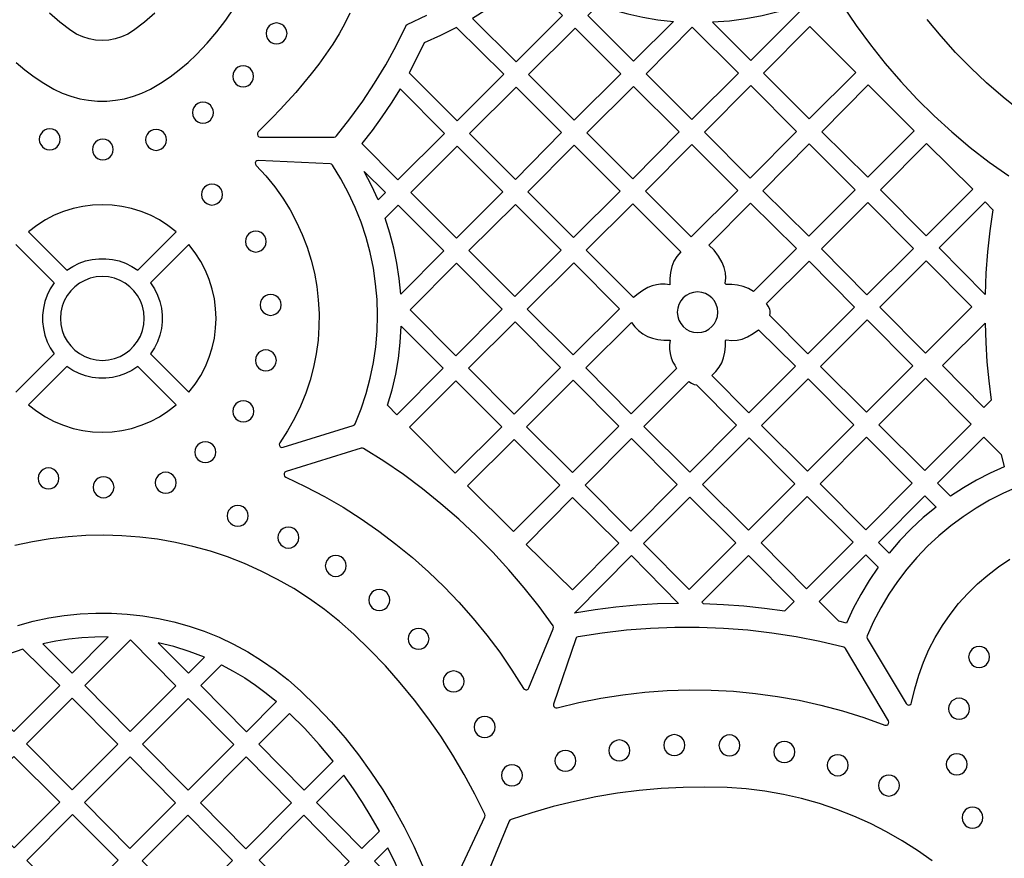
# Model space of a CAD drawing. Header units: millimetres. Extents: x -1358 to 1640, y -1421 to -323.
# Tile 58 of 129: x -522 to -366, y -729 to -595. Entities that reach past the tile are written whole.
import ezdxf

# ---------------------------------------------------------------- set-up
doc = ezdxf.new("R2010")
doc.units = ezdxf.units.MM
doc.layers.add('pattern', color=5, linetype='Continuous')

msp = doc.modelspace()

# ---------------------------------------------------------------- linework, layer by layer
at = {"layer": 'pattern'}
for points in [[(-441.7, -588.65), (-443.75, -590.35), (-445.86, -591.95), (-448.03, -593.45), (-450.29, -594.86), (-443.37, -601.78), (-435.97, -594.39)], [(-431.97, -594.39), (-430.3, -592.72), (-427.95, -593.49), (-425.59, -594.14), (-423.21, -594.66), (-420.8, -595.06), (-418.34, -595.34), (-424.68, -601.68)], [(-398.29, -593.8), (-399.08, -593.01), (-401.64, -593.8), (-404.21, -594.44), (-406.8, -594.93), (-409.43, -595.27), (-412.1, -595.46), (-405.99, -601.57)], [(-481.49, -598.91), (-481.05, -598.85), (-480.65, -598.68), (-480.31, -598.42), (-480.05, -598.08), (-479.88, -597.69), (-479.82, -597.24), (-479.88, -596.8), (-480.05, -596.4), (-480.31, -596.06), (-480.65, -595.8), (-481.05, -595.64), (-481.49, -595.58), (-481.93, -595.64), (-482.33, -595.8), (-482.67, -596.06), (-482.93, -596.4), (-483.1, -596.8), (-483.16, -597.24), (-483.1, -597.69), (-482.93, -598.08), (-482.67, -598.42), (-482.33, -598.68), (-481.93, -598.85)], [(-458.02, -598.76), (-459.15, -601.15), (-460.37, -603.5), (-452.77, -611.17), (-445.33, -603.74), (-452.84, -596.31), (-455.4, -597.6)], [(-433.97, -596.39), (-441.37, -603.78), (-434.11, -611.04), (-426.69, -603.67)], [(-407.99, -603.57), (-415.32, -596.25), (-422.68, -603.67), (-415.42, -610.93)], [(-396.62, -596.14), (-403.98, -603.57), (-396.72, -610.83), (-389.29, -603.47)], [(-486.8, -605.74), (-486.36, -605.68), (-485.96, -605.51), (-485.62, -605.25), (-485.36, -604.92), (-485.19, -604.52), (-485.13, -604.08), (-485.19, -603.63), (-485.36, -603.23), (-485.62, -602.9), (-485.96, -602.64), (-486.36, -602.47), (-486.8, -602.41), (-487.24, -602.47), (-487.64, -602.64), (-487.98, -602.9), (-488.24, -603.23), (-488.41, -603.63), (-488.47, -604.08), (-488.41, -604.52), (-488.24, -604.92), (-487.98, -605.25), (-487.64, -605.51), (-487.24, -605.68)], [(-454.77, -613.17), (-461.82, -606.06), (-463.23, -608.32), (-464.71, -610.53), (-466.26, -612.68), (-467.9, -614.77), (-462.16, -620.57)], [(-443.37, -605.79), (-450.77, -613.18), (-443.48, -620.47), (-436.12, -613.03)], [(-417.42, -612.93), (-424.68, -605.68), (-432.11, -613.04), (-424.78, -620.36)], [(-406.02, -605.54), (-413.38, -612.97), (-406.09, -620.26), (-398.73, -612.83)], [(-387.33, -605.43), (-394.7, -612.88), (-387.39, -620.12), (-380.01, -612.75)], [(-493.2, -611.52), (-492.76, -611.46), (-492.36, -611.29), (-492.02, -611.03), (-491.76, -610.69), (-491.59, -610.3), (-491.53, -609.85), (-491.59, -609.41), (-491.76, -609.01), (-492.02, -608.67), (-492.36, -608.41), (-492.76, -608.25), (-493.2, -608.19), (-493.64, -608.25), (-494.04, -608.41), (-494.38, -608.67), (-494.64, -609.01), (-494.81, -609.41), (-494.87, -609.85), (-494.81, -610.3), (-494.64, -610.69), (-494.38, -611.03), (-494.04, -611.29), (-493.64, -611.46)], [(-517.58, -615.76), (-517.14, -615.7), (-516.74, -615.54), (-516.4, -615.28), (-516.14, -614.94), (-515.97, -614.54), (-515.91, -614.1), (-515.97, -613.65), (-516.14, -613.26), (-516.4, -612.92), (-516.74, -612.66), (-517.14, -612.49), (-517.58, -612.43), (-518.02, -612.49), (-518.42, -612.66), (-518.76, -612.92), (-519.02, -613.26), (-519.19, -613.65), (-519.25, -614.1), (-519.19, -614.54), (-519.02, -614.94), (-518.76, -615.28), (-518.42, -615.54), (-518.02, -615.7)], [(-500.66, -615.85), (-500.22, -615.79), (-499.82, -615.62), (-499.48, -615.36), (-499.22, -615.02), (-499.05, -614.62), (-498.99, -614.18), (-499.05, -613.74), (-499.22, -613.34), (-499.48, -613), (-499.82, -612.74), (-500.22, -612.57), (-500.66, -612.51), (-501.1, -612.57), (-501.5, -612.74), (-501.84, -613), (-502.1, -613.34), (-502.27, -613.74), (-502.33, -614.18), (-502.27, -614.62), (-502.1, -615.02), (-501.84, -615.36), (-501.5, -615.62), (-501.1, -615.79)], [(-509.14, -617.38), (-508.69, -617.32), (-508.29, -617.16), (-507.96, -616.9), (-507.7, -616.56), (-507.53, -616.16), (-507.47, -615.72), (-507.53, -615.27), (-507.7, -614.87), (-507.96, -614.54), (-508.29, -614.28), (-508.69, -614.11), (-509.14, -614.05), (-509.58, -614.11), (-509.98, -614.28), (-510.32, -614.54), (-510.58, -614.87), (-510.74, -615.27), (-510.8, -615.72), (-510.74, -616.16), (-510.58, -616.56), (-510.32, -616.9), (-509.98, -617.16), (-509.58, -617.32)], [(-452.87, -629.82), (-445.5, -622.45), (-452.77, -615.18), (-460.14, -622.55)], [(-434.12, -615.04), (-441.48, -622.47), (-434.22, -629.73), (-426.79, -622.37)], [(-408.09, -622.26), (-415.42, -614.94), (-422.78, -622.37), (-415.52, -629.62)], [(-396.72, -614.83), (-404.1, -622.28), (-396.79, -629.52), (-389.41, -622.14)], [(-370.7, -622.02), (-378.03, -614.77), (-385.39, -622.13), (-378.13, -629.45)], [(-484.38, -617.46), (-484.62, -617.51), (-484.79, -617.65), (-484.87, -617.85), (-484.86, -618.07), (-484.74, -618.28), (-483.2, -619.93), (-481.78, -621.67), (-480.49, -623.47), (-479.33, -625.34), (-478.3, -627.26), (-477.39, -629.24), (-476.62, -631.26), (-475.98, -633.32), (-475.47, -635.4), (-475.09, -637.52), (-474.84, -639.65), (-474.72, -641.79), (-474.74, -643.94), (-474.89, -646.08), (-475.18, -648.22), (-475.6, -650.34), (-476.16, -652.44), (-476.85, -654.51), (-477.68, -656.55), (-478.64, -658.54), (-479.75, -660.49), (-480.99, -662.38), (-481.08, -662.62), (-481.04, -662.84), (-480.91, -663.02), (-480.71, -663.13), (-480.46, -663.11), (-469.28, -659.65), (-469.1, -659.55), (-468.98, -659.38), (-468.03, -656.99), (-467.23, -654.55), (-466.58, -652.09), (-466.07, -649.61), (-465.71, -647.11), (-465.49, -644.6), (-465.42, -642.09), (-465.5, -639.58), (-465.72, -637.08), (-466.08, -634.6), (-466.59, -632.13), (-467.24, -629.7), (-468.03, -627.3), (-468.96, -624.95), (-470.03, -622.64), (-471.24, -620.38), (-472.6, -618.19), (-472.75, -618.03), (-472.97, -617.98)], [(-465.33, -623.73), (-466.37, -621.44), (-467.53, -619.21), (-464.17, -622.57)], [(-491.76, -624.55), (-491.32, -624.49), (-490.92, -624.32), (-490.58, -624.06), (-490.32, -623.72), (-490.15, -623.33), (-490.09, -622.88), (-490.15, -622.44), (-490.32, -622.04), (-490.58, -621.7), (-490.92, -621.44), (-491.32, -621.28), (-491.76, -621.22), (-492.2, -621.28), (-492.6, -621.44), (-492.94, -621.7), (-493.2, -622.04), (-493.37, -622.44), (-493.43, -622.88), (-493.37, -623.33), (-493.2, -623.72), (-492.94, -624.06), (-492.6, -624.32), (-492.2, -624.49)], [(-514.86, -634.93), (-513.91, -634.31), (-512.92, -633.82), (-511.89, -633.45), (-510.83, -633.21), (-509.75, -633.09), (-508.67, -633.09), (-507.59, -633.21), (-506.53, -633.45), (-505.5, -633.82), (-504.51, -634.31), (-503.56, -634.93), (-497.46, -628.83), (-498.77, -627.81), (-500.14, -626.93), (-501.56, -626.19), (-503.04, -625.58), (-504.55, -625.11), (-506.09, -624.77), (-507.64, -624.57), (-509.21, -624.5), (-510.78, -624.57), (-512.33, -624.77), (-513.87, -625.11), (-515.38, -625.58), (-516.86, -626.19), (-518.28, -626.93), (-519.65, -627.81), (-520.96, -628.83)], [(-461.73, -638.75), (-461.98, -636.27), (-462.34, -633.83), (-462.84, -631.42), (-463.46, -629.03), (-464.21, -626.65), (-462.13, -624.57), (-454.87, -631.83)], [(-443.58, -639.12), (-436.2, -631.74), (-443.48, -624.47), (-450.88, -631.81)], [(-422.4, -637.7), (-423.21, -638.15), (-423.96, -638.67), (-424.66, -639.28), (-432.21, -631.73), (-424.78, -624.37), (-417.17, -631.98), (-417.78, -632.72), (-418.26, -633.5), (-418.59, -634.35), (-418.81, -635.28), (-418.92, -636.27), (-418.92, -637.27), (-419.66, -637.16), (-420.36, -637.14), (-421.04, -637.23), (-421.72, -637.42)], [(-398.75, -631.48), (-405.59, -638.32), (-406.39, -637.84), (-407.23, -637.51), (-408.14, -637.29), (-409.04, -637.19), (-409.94, -637.18), (-410.09, -637.02), (-410, -636.15), (-410.05, -635.32), (-410.23, -634.51), (-410.56, -633.7), (-411.14, -632.68), (-411.84, -631.76), (-412.67, -630.93), (-406.05, -624.25)], [(-387.39, -624.13), (-394.79, -631.52), (-387.53, -638.85), (-380.13, -631.46)], [(-367.52, -625.31), (-367.99, -628.66), (-368.34, -632.02), (-368.59, -635.39), (-368.73, -638.77), (-376.05, -631.38), (-368.74, -624.07)], [(-484.79, -632.03), (-484.34, -631.97), (-483.95, -631.81), (-483.61, -631.54), (-483.35, -631.21), (-483.18, -630.81), (-483.12, -630.36), (-483.18, -629.92), (-483.35, -629.52), (-483.61, -629.19), (-483.95, -628.93), (-484.34, -628.76), (-484.79, -628.7), (-485.23, -628.76), (-485.63, -628.93), (-485.97, -629.19), (-486.23, -629.52), (-486.39, -629.92), (-486.45, -630.36), (-486.39, -630.81), (-486.23, -631.21), (-485.97, -631.54), (-485.63, -631.81), (-485.23, -631.97)], [(-501.54, -636.95), (-500.93, -637.89), (-500.44, -638.89), (-500.07, -639.92), (-499.82, -640.98), (-499.7, -642.06), (-499.7, -643.14), (-499.82, -644.21), (-500.07, -645.27), (-500.44, -646.31), (-500.93, -647.3), (-501.54, -648.25), (-495.44, -654.35), (-494.43, -653.04), (-493.55, -651.67), (-492.8, -650.24), (-492.19, -648.77), (-491.72, -647.26), (-491.38, -645.72), (-491.18, -644.16), (-491.11, -642.6), (-491.18, -641.03), (-491.38, -639.47), (-491.72, -637.94), (-492.19, -636.42), (-492.8, -634.95), (-493.55, -633.53), (-494.43, -632.16), (-495.44, -630.85)], [(-452.94, -648.55), (-445.57, -641.12), (-452.87, -633.83), (-460.23, -641.25)], [(-434.29, -648.39), (-426.89, -641.05), (-434.18, -633.76), (-441.59, -641.1)], [(-396.92, -648.24), (-402.99, -642.11), (-402.91, -641.77), (-402.92, -641.45), (-403.01, -641.11), (-403.23, -640.66), (-403.5, -640.23), (-396.74, -633.48), (-389.49, -640.81)], [(-378.09, -633.42), (-385.49, -640.82), (-378.23, -648.15), (-370.84, -640.75)], [(-509.21, -649.27), (-508.22, -649.19), (-507.28, -648.98), (-506.4, -648.65), (-505.58, -648.19), (-504.84, -647.63), (-504.18, -646.97), (-503.62, -646.23), (-503.16, -645.41), (-502.82, -644.52), (-502.61, -643.58), (-502.54, -642.6), (-502.61, -641.61), (-502.82, -640.67), (-503.16, -639.79), (-503.62, -638.97), (-504.18, -638.22), (-504.84, -637.56), (-505.58, -637), (-506.4, -636.55), (-507.28, -636.21), (-508.22, -636), (-509.21, -635.93), (-510.2, -636), (-511.14, -636.21), (-512.02, -636.55), (-512.84, -637), (-513.58, -637.56), (-514.24, -638.22), (-514.8, -638.97), (-515.26, -639.79), (-515.6, -640.67), (-515.81, -641.61), (-515.88, -642.6), (-515.81, -643.58), (-515.6, -644.52), (-515.26, -645.41), (-514.8, -646.23), (-514.24, -646.97), (-513.58, -647.63), (-512.84, -648.19), (-512.02, -648.65), (-511.14, -648.98), (-510.2, -649.19)], [(-482.43, -642.11), (-481.99, -642.05), (-481.59, -641.88), (-481.25, -641.62), (-480.99, -641.29), (-480.82, -640.89), (-480.76, -640.44), (-480.82, -640), (-480.99, -639.6), (-481.25, -639.27), (-481.59, -639), (-481.99, -638.84), (-482.43, -638.78), (-482.87, -638.84), (-483.27, -639), (-483.61, -639.27), (-483.87, -639.6), (-484.04, -640), (-484.1, -640.44), (-484.04, -640.89), (-483.87, -641.29), (-483.61, -641.62), (-483.27, -641.88), (-482.87, -642.05)], [(-414.48, -644.86), (-413.83, -644.8), (-413.22, -644.61), (-412.67, -644.31), (-412.19, -643.91), (-411.79, -643.43), (-411.5, -642.88), (-411.31, -642.28), (-411.24, -641.62), (-411.31, -640.97), (-411.5, -640.36), (-411.79, -639.81), (-412.19, -639.33), (-412.67, -638.94), (-413.22, -638.64), (-413.83, -638.45), (-414.48, -638.38), (-415.13, -638.45), (-415.74, -638.64), (-416.29, -638.94), (-416.77, -639.33), (-417.17, -639.81), (-417.46, -640.36), (-417.65, -640.97), (-417.72, -641.62), (-417.65, -642.28), (-417.46, -642.88), (-417.17, -643.43), (-416.77, -643.91), (-416.29, -644.31), (-415.74, -644.61), (-415.13, -644.8)], [(-462.32, -657.93), (-463.82, -656.42), (-463.11, -653.95), (-462.53, -651.46), (-462.1, -648.95), (-461.81, -646.42), (-461.64, -643.85), (-454.97, -650.52)], [(-450.95, -650.5), (-443.66, -657.86), (-436.28, -650.42), (-443.53, -643.16)], [(-420.82, -645.95), (-419.83, -646.06), (-418.84, -646.06), (-418.95, -646.8), (-418.96, -647.5), (-418.87, -648.18), (-418.69, -648.86), (-418.4, -649.54), (-418.13, -650.06), (-417.82, -650.55), (-425.06, -657.78), (-432.28, -650.48), (-425.01, -643.27), (-424.48, -643.95), (-423.87, -644.54), (-423.19, -645.05), (-422.45, -645.45), (-421.66, -645.76)], [(-380.24, -650.15), (-387.49, -642.82), (-394.92, -650.25), (-387.59, -657.5)], [(-375.52, -650.11), (-368.74, -643.33), (-368.63, -646.41), (-368.44, -649.48), (-368.15, -652.54), (-367.77, -655.6), (-368.93, -656.77)], [(-409.94, -646), (-409.05, -646.1), (-408.21, -646.06), (-407.39, -645.88), (-406.56, -645.54), (-405.63, -645.02), (-404.78, -644.39), (-398.9, -650.22), (-406.32, -657.63), (-412.22, -651.68), (-411.57, -651.04), (-411.05, -650.37), (-410.64, -649.64), (-410.35, -648.85), (-410.15, -647.96), (-410.05, -647.03), (-410.04, -646.09)], [(-483.19, -650.95), (-482.75, -650.89), (-482.35, -650.72), (-482.01, -650.46), (-481.75, -650.12), (-481.58, -649.72), (-481.52, -649.28), (-481.58, -648.84), (-481.75, -648.44), (-482.01, -648.1), (-482.35, -647.84), (-482.75, -647.67), (-483.19, -647.61), (-483.63, -647.67), (-484.03, -647.84), (-484.37, -648.1), (-484.63, -648.44), (-484.8, -648.84), (-484.85, -649.28), (-484.8, -649.72), (-484.63, -650.12), (-484.37, -650.46), (-484.03, -650.72), (-483.63, -650.89)], [(-520.96, -656.37), (-519.65, -657.38), (-518.28, -658.26), (-516.86, -659), (-515.38, -659.61), (-513.87, -660.09), (-512.33, -660.43), (-510.78, -660.63), (-509.21, -660.7), (-507.64, -660.63), (-506.09, -660.43), (-504.55, -660.09), (-503.04, -659.61), (-501.56, -659), (-500.14, -658.26), (-498.77, -657.38), (-497.46, -656.37), (-503.56, -650.27), (-504.51, -650.88), (-505.5, -651.37), (-506.53, -651.74), (-507.59, -651.98), (-508.67, -652.11), (-509.75, -652.11), (-510.83, -651.98), (-511.89, -651.74), (-512.92, -651.37), (-513.91, -650.88), (-514.86, -650.27)], [(-460.33, -659.92), (-453.07, -667.24), (-445.66, -659.83), (-452.95, -652.54)], [(-441.69, -659.87), (-434.38, -667.1), (-427.03, -659.75), (-434.26, -652.44)], [(-423.06, -659.79), (-415.88, -652.61), (-415.47, -652.89), (-415.03, -653.09), (-414.64, -653.19), (-408.28, -659.6), (-415.73, -667.04)], [(-396.99, -666.9), (-389.63, -659.54), (-396.89, -652.21), (-404.32, -659.64)], [(-378.3, -666.8), (-370.94, -659.44), (-378.2, -652.11), (-385.62, -659.54)], [(-486.78, -659.05), (-486.34, -658.99), (-485.94, -658.83), (-485.6, -658.57), (-485.34, -658.23), (-485.17, -657.83), (-485.11, -657.39), (-485.17, -656.94), (-485.34, -656.55), (-485.6, -656.21), (-485.94, -655.95), (-486.34, -655.78), (-486.78, -655.72), (-487.22, -655.78), (-487.62, -655.95), (-487.96, -656.21), (-488.22, -656.55), (-488.39, -656.94), (-488.45, -657.39), (-488.39, -657.83), (-488.22, -658.23), (-487.96, -658.57), (-487.62, -658.83), (-487.22, -658.99)], [(-492.82, -665.55), (-492.38, -665.49), (-491.98, -665.32), (-491.64, -665.06), (-491.38, -664.72), (-491.21, -664.33), (-491.15, -663.88), (-491.21, -663.44), (-491.38, -663.04), (-491.64, -662.7), (-491.98, -662.44), (-492.38, -662.28), (-492.82, -662.22), (-493.26, -662.28), (-493.66, -662.44), (-494, -662.7), (-494.26, -663.04), (-494.43, -663.44), (-494.49, -663.88), (-494.43, -664.33), (-494.26, -664.72), (-494, -665.06), (-493.66, -665.32), (-493.26, -665.49)], [(-451.09, -669.26), (-443.78, -676.5), (-436.41, -669.12), (-443.68, -661.86)], [(-425.12, -676.43), (-417.73, -669.04), (-424.99, -661.71), (-432.38, -669.11)], [(-406.39, -676.3), (-399.03, -668.94), (-406.29, -661.61), (-413.72, -669.04)], [(-380.34, -668.84), (-387.59, -661.51), (-394.99, -668.9), (-387.73, -676.23)], [(-365.72, -666.2), (-367.94, -667.21), (-370.1, -668.33), (-372.19, -669.56), (-374.23, -670.9), (-376.28, -668.83), (-368.93, -661.47), (-366.19, -664.24)], [(-479.97, -666.95), (-480.18, -667.08), (-480.29, -667.27), (-480.3, -667.49), (-480.22, -667.69), (-480.03, -667.84), (-476.92, -669.33), (-473.88, -670.93), (-470.91, -672.66), (-468.02, -674.49), (-465.21, -676.44), (-462.49, -678.5), (-459.85, -680.67), (-457.29, -682.93), (-454.83, -685.3), (-452.47, -687.77), (-450.2, -690.33), (-448.04, -692.98), (-445.98, -695.72), (-444.03, -698.55), (-442.18, -701.47), (-442.03, -701.62), (-441.84, -701.69), (-441.64, -701.68), (-441.46, -701.58), (-441.34, -701.4), (-437.44, -691.98), (-437.39, -691.75), (-437.48, -691.53), (-439.71, -688.46), (-442.06, -685.48), (-444.51, -682.6), (-447.06, -679.82), (-449.72, -677.13), (-452.48, -674.55), (-455.33, -672.08), (-458.28, -669.71), (-461.31, -667.46), (-464.44, -665.32), (-467.65, -663.3), (-467.83, -663.23), (-468.03, -663.25)], [(-517.78, -669.73), (-517.33, -669.67), (-516.94, -669.5), (-516.6, -669.24), (-516.34, -668.9), (-516.17, -668.5), (-516.11, -668.06), (-516.17, -667.62), (-516.34, -667.22), (-516.6, -666.88), (-516.94, -666.62), (-517.33, -666.45), (-517.78, -666.39), (-518.22, -666.45), (-518.62, -666.62), (-518.96, -666.88), (-519.22, -667.22), (-519.38, -667.62), (-519.44, -668.06), (-519.38, -668.5), (-519.22, -668.9), (-518.96, -669.24), (-518.62, -669.5), (-518.22, -669.67)], [(-499.12, -670.41), (-498.68, -670.35), (-498.28, -670.18), (-497.94, -669.92), (-497.68, -669.59), (-497.52, -669.19), (-497.46, -668.74), (-497.52, -668.3), (-497.68, -667.9), (-497.94, -667.57), (-498.28, -667.31), (-498.68, -667.14), (-499.12, -667.08), (-499.57, -667.14), (-499.96, -667.31), (-500.3, -667.57), (-500.56, -667.9), (-500.73, -668.3), (-500.79, -668.74), (-500.73, -669.19), (-500.56, -669.59), (-500.3, -669.92), (-499.96, -670.18), (-499.57, -670.35)], [(-509.02, -671.13), (-508.58, -671.07), (-508.18, -670.9), (-507.84, -670.64), (-507.58, -670.3), (-507.41, -669.91), (-507.35, -669.46), (-507.41, -669.02), (-507.58, -668.62), (-507.84, -668.28), (-508.18, -668.02), (-508.58, -667.85), (-509.02, -667.8), (-509.46, -667.85), (-509.86, -668.02), (-510.2, -668.28), (-510.46, -668.62), (-510.63, -669.02), (-510.69, -669.46), (-510.63, -669.91), (-510.46, -670.3), (-510.2, -670.64), (-509.86, -670.9), (-509.46, -671.07)], [(-434.38, -685.77), (-441.74, -678.55), (-434.39, -671.12), (-427.02, -678.34)], [(-408.39, -678.3), (-415.72, -671.04), (-423.09, -678.4), (-415.83, -685.73)], [(-389.7, -678.2), (-397.03, -670.94), (-404.39, -678.3), (-397.13, -685.63)], [(-376.54, -672.61), (-378.56, -674.29), (-380.47, -676.07), (-382.28, -677.95), (-384, -679.94), (-385.71, -678.25), (-378.31, -670.85)], [(-487.67, -675.68), (-487.22, -675.62), (-486.82, -675.45), (-486.49, -675.19), (-486.23, -674.85), (-486.06, -674.46), (-486, -674.01), (-486.06, -673.57), (-486.23, -673.17), (-486.49, -672.83), (-486.82, -672.57), (-487.22, -672.41), (-487.67, -672.35), (-488.11, -672.41), (-488.51, -672.57), (-488.84, -672.83), (-489.11, -673.17), (-489.27, -673.57), (-489.33, -674.01), (-489.27, -674.46), (-489.11, -674.85), (-488.84, -675.19), (-488.51, -675.45), (-488.11, -675.62)], [(-479.6, -679.14), (-479.15, -679.08), (-478.76, -678.91), (-478.42, -678.65), (-478.16, -678.32), (-477.99, -677.92), (-477.93, -677.47), (-477.99, -677.03), (-478.16, -676.63), (-478.42, -676.3), (-478.76, -676.03), (-479.15, -675.87), (-479.6, -675.81), (-480.04, -675.87), (-480.44, -676.03), (-480.78, -676.3), (-481.04, -676.63), (-481.21, -677.03), (-481.27, -677.47), (-481.21, -677.92), (-481.04, -678.32), (-480.78, -678.65), (-480.44, -678.91), (-480.04, -679.08)], [(-472.06, -683.65), (-471.62, -683.59), (-471.22, -683.42), (-470.88, -683.16), (-470.62, -682.82), (-470.45, -682.42), (-470.39, -681.98), (-470.45, -681.54), (-470.62, -681.14), (-470.88, -680.8), (-471.22, -680.54), (-471.62, -680.37), (-472.06, -680.31), (-472.51, -680.37), (-472.9, -680.54), (-473.24, -680.8), (-473.5, -681.14), (-473.67, -681.54), (-473.73, -681.98), (-473.67, -682.42), (-473.5, -682.82), (-473.24, -683.16), (-472.9, -683.42), (-472.51, -683.59)], [(-417.5, -687.95), (-420.84, -688.04), (-424.16, -688.24), (-427.47, -688.55), (-430.77, -688.97), (-434.06, -689.49), (-425.02, -680.35)], [(-413.83, -687.74), (-413.61, -687.97), (-410.35, -688.1), (-407.1, -688.34), (-403.86, -688.68), (-400.62, -689.12), (-399.14, -687.64), (-406.4, -680.31)], [(-385.73, -682.2), (-387.18, -684.33), (-388.5, -686.51), (-389.7, -688.77), (-390.79, -691.1), (-392.01, -690.8), (-395.12, -687.66), (-387.69, -680.22)], [(-465.14, -689.08), (-464.69, -689.02), (-464.29, -688.85), (-463.96, -688.59), (-463.7, -688.25), (-463.53, -687.85), (-463.47, -687.41), (-463.53, -686.97), (-463.7, -686.57), (-463.96, -686.23), (-464.29, -685.97), (-464.69, -685.8), (-465.14, -685.74), (-465.58, -685.8), (-465.98, -685.97), (-466.31, -686.23), (-466.57, -686.57), (-466.74, -686.97), (-466.8, -687.41), (-466.74, -687.85), (-466.57, -688.25), (-466.31, -688.59), (-465.98, -688.85), (-465.58, -689.02)], [(-458.89, -695.25), (-458.44, -695.19), (-458.04, -695.02), (-457.71, -694.76), (-457.45, -694.42), (-457.28, -694.03), (-457.22, -693.58), (-457.28, -693.14), (-457.45, -692.74), (-457.71, -692.4), (-458.04, -692.14), (-458.44, -691.98), (-458.89, -691.92), (-459.33, -691.98), (-459.73, -692.14), (-460.07, -692.4), (-460.33, -692.74), (-460.5, -693.14), (-460.55, -693.58), (-460.5, -694.03), (-460.33, -694.42), (-460.07, -694.76), (-459.73, -695.02), (-459.33, -695.19)], [(-437.4, -703.96), (-437.42, -704.17), (-437.35, -704.36), (-437.22, -704.51), (-437.04, -704.58), (-436.82, -704.58), (-433.36, -703.73), (-429.88, -703.03), (-426.38, -702.48), (-422.87, -702.07), (-419.35, -701.82), (-415.82, -701.71), (-412.3, -701.75), (-408.78, -701.93), (-405.27, -702.26), (-401.77, -702.74), (-398.3, -703.36), (-394.85, -704.13), (-391.42, -705.05), (-388.03, -706.11), (-384.68, -707.32), (-384.44, -707.34), (-384.23, -707.26), (-384.09, -707.08), (-384.03, -706.86), (-384.1, -706.63), (-390.94, -695.14), (-391.07, -695), (-391.23, -694.92), (-395.02, -694.02), (-398.82, -693.27), (-402.65, -692.67), (-406.5, -692.22), (-410.35, -691.92), (-414.22, -691.77), (-418.09, -691.77), (-421.96, -691.92), (-425.82, -692.21), (-429.67, -692.66), (-433.51, -693.26), (-433.68, -693.32), (-433.8, -693.42), (-433.88, -693.58)], [(-508.27, -693.29), (-510.38, -693.3), (-512.48, -693.41), (-514.55, -693.62), (-516.63, -693.94), (-518.7, -694.36), (-513.99, -699.04)], [(-512.01, -701.03), (-504.77, -708.35), (-497.51, -701.06), (-504.74, -693.74)], [(-515.98, -701.03), (-521.84, -695.21), (-524.16, -696.01), (-526.43, -696.94), (-530.51, -701.03), (-523.27, -708.35)], [(-495.49, -699.04), (-492.97, -696.5), (-495.38, -695.59), (-497.84, -694.83), (-500.35, -694.21)], [(-369.68, -698.13), (-369.24, -698.07), (-368.84, -697.91), (-368.5, -697.65), (-368.24, -697.31), (-368.08, -696.91), (-368.02, -696.47), (-368.08, -696.02), (-368.24, -695.63), (-368.5, -695.29), (-368.84, -695.03), (-369.24, -694.86), (-369.68, -694.8), (-370.13, -694.86), (-370.52, -695.03), (-370.86, -695.29), (-371.12, -695.63), (-371.29, -696.02), (-371.35, -696.47), (-371.29, -696.91), (-371.12, -697.31), (-370.86, -697.65), (-370.52, -697.91), (-370.13, -698.07)], [(-490.24, -697.75), (-488.37, -698.74), (-486.56, -699.81), (-484.82, -700.97), (-483.13, -702.21), (-481.49, -703.55), (-486.28, -708.36), (-493.52, -701.03)], [(-453.31, -702.03), (-452.86, -701.97), (-452.46, -701.8), (-452.13, -701.54), (-451.87, -701.21), (-451.7, -700.81), (-451.64, -700.36), (-451.7, -699.92), (-451.87, -699.52), (-452.13, -699.19), (-452.46, -698.93), (-452.86, -698.76), (-453.31, -698.7), (-453.75, -698.76), (-454.15, -698.93), (-454.48, -699.19), (-454.75, -699.52), (-454.91, -699.92), (-454.97, -700.36), (-454.91, -700.81), (-454.75, -701.21), (-454.48, -701.54), (-454.15, -701.8), (-453.75, -701.97)], [(-506.76, -710.34), (-513.99, -703.01), (-521.26, -710.3), (-514.03, -717.62)], [(-495.53, -703.06), (-502.8, -710.35), (-495.57, -717.67), (-488.3, -710.38)], [(-372.87, -706.38), (-372.43, -706.32), (-372.03, -706.15), (-371.69, -705.89), (-371.43, -705.55), (-371.27, -705.15), (-371.21, -704.71), (-371.27, -704.27), (-371.43, -703.87), (-371.69, -703.53), (-372.03, -703.27), (-372.43, -703.1), (-372.87, -703.04), (-373.32, -703.1), (-373.71, -703.27), (-374.05, -703.53), (-374.31, -703.87), (-374.48, -704.27), (-374.54, -704.71), (-374.48, -705.15), (-374.31, -705.55), (-374.05, -705.89), (-373.71, -706.15), (-373.32, -706.32)], [(-472.5, -713.04), (-474.69, -710.41), (-477, -707.88), (-479.42, -705.45), (-484.31, -710.36), (-477.1, -717.65)], [(-448.36, -709.29), (-447.92, -709.23), (-447.52, -709.06), (-447.18, -708.8), (-446.92, -708.46), (-446.75, -708.06), (-446.69, -707.62), (-446.75, -707.18), (-446.92, -706.78), (-447.18, -706.44), (-447.52, -706.18), (-447.92, -706.01), (-448.36, -705.95), (-448.8, -706.01), (-449.2, -706.18), (-449.54, -706.44), (-449.8, -706.78), (-449.97, -707.18), (-450.03, -707.62), (-449.97, -708.06), (-449.8, -708.46), (-449.54, -708.8), (-449.2, -709.06), (-448.8, -709.23)], [(-426.94, -713.02), (-426.5, -712.96), (-426.1, -712.79), (-425.76, -712.53), (-425.5, -712.19), (-425.33, -711.79), (-425.27, -711.35), (-425.33, -710.91), (-425.5, -710.51), (-425.76, -710.17), (-426.1, -709.91), (-426.5, -709.74), (-426.94, -709.68), (-427.38, -709.74), (-427.78, -709.91), (-428.12, -710.17), (-428.38, -710.51), (-428.55, -710.91), (-428.61, -711.35), (-428.55, -711.79), (-428.38, -712.19), (-428.12, -712.53), (-427.78, -712.79), (-427.38, -712.96)], [(-418.19, -712.17), (-417.75, -712.11), (-417.35, -711.94), (-417.01, -711.68), (-416.75, -711.34), (-416.58, -710.94), (-416.52, -710.5), (-416.58, -710.06), (-416.75, -709.66), (-417.01, -709.32), (-417.35, -709.06), (-417.75, -708.89), (-418.19, -708.83), (-418.63, -708.89), (-419.03, -709.06), (-419.37, -709.32), (-419.63, -709.66), (-419.8, -710.06), (-419.86, -710.5), (-419.8, -710.94), (-419.63, -711.34), (-419.37, -711.68), (-419.03, -711.94), (-418.63, -712.11)], [(-409.41, -712.22), (-408.97, -712.16), (-408.57, -711.99), (-408.23, -711.73), (-407.97, -711.39), (-407.8, -710.99), (-407.74, -710.55), (-407.8, -710.1), (-407.97, -709.71), (-408.23, -709.37), (-408.57, -709.11), (-408.97, -708.94), (-409.41, -708.88), (-409.85, -708.94), (-410.25, -709.11), (-410.59, -709.37), (-410.85, -709.71), (-411.02, -710.1), (-411.08, -710.55), (-411.02, -710.99), (-410.85, -711.39), (-410.59, -711.73), (-410.25, -711.99), (-409.85, -712.16)], [(-435.52, -714.66), (-435.07, -714.6), (-434.68, -714.44), (-434.34, -714.17), (-434.08, -713.84), (-433.91, -713.44), (-433.85, -713), (-433.91, -712.55), (-434.08, -712.15), (-434.34, -711.82), (-434.68, -711.56), (-435.07, -711.39), (-435.52, -711.33), (-435.96, -711.39), (-436.36, -711.56), (-436.7, -711.82), (-436.96, -712.15), (-437.13, -712.55), (-437.18, -713), (-437.13, -713.44), (-436.96, -713.84), (-436.7, -714.17), (-436.36, -714.44), (-435.96, -714.6)], [(-400.68, -713.26), (-400.23, -713.2), (-399.84, -713.03), (-399.5, -712.77), (-399.24, -712.43), (-399.07, -712.03), (-399.01, -711.59), (-399.07, -711.15), (-399.24, -710.75), (-399.5, -710.41), (-399.84, -710.15), (-400.23, -709.98), (-400.68, -709.92), (-401.12, -709.98), (-401.52, -710.15), (-401.86, -710.41), (-402.12, -710.75), (-402.29, -711.15), (-402.34, -711.59), (-402.29, -712.03), (-402.12, -712.43), (-401.86, -712.77), (-401.52, -713.03), (-401.12, -713.2)], [(-515.98, -719.58), (-523.28, -712.33), (-530.54, -719.62), (-523.24, -726.87)], [(-504.78, -712.34), (-512.05, -719.63), (-504.82, -726.95), (-497.55, -719.66)], [(-486.36, -726.98), (-479.13, -719.66), (-486.32, -712.38), (-493.59, -719.67)], [(-392.18, -715.37), (-391.74, -715.31), (-391.34, -715.14), (-391, -714.88), (-390.74, -714.54), (-390.57, -714.15), (-390.51, -713.7), (-390.57, -713.26), (-390.74, -712.86), (-391, -712.52), (-391.34, -712.26), (-391.74, -712.1), (-392.18, -712.04), (-392.62, -712.1), (-393.02, -712.26), (-393.36, -712.52), (-393.62, -712.86), (-393.79, -713.26), (-393.85, -713.7), (-393.79, -714.15), (-393.62, -714.54), (-393.36, -714.88), (-393.02, -715.14), (-392.62, -715.31)], [(-373.24, -715.22), (-372.8, -715.16), (-372.4, -714.99), (-372.06, -714.73), (-371.8, -714.39), (-371.64, -714), (-371.58, -713.55), (-371.64, -713.11), (-371.8, -712.71), (-372.06, -712.37), (-372.4, -712.11), (-372.8, -711.95), (-373.24, -711.89), (-373.69, -711.95), (-374.08, -712.11), (-374.42, -712.37), (-374.68, -712.71), (-374.85, -713.11), (-374.91, -713.55), (-374.85, -714), (-374.68, -714.39), (-374.42, -714.73), (-374.08, -714.99), (-373.69, -715.16)], [(-444.03, -716.98), (-443.58, -716.92), (-443.19, -716.75), (-442.85, -716.49), (-442.59, -716.15), (-442.42, -715.75), (-442.36, -715.31), (-442.42, -714.87), (-442.59, -714.47), (-442.85, -714.13), (-443.19, -713.87), (-443.58, -713.7), (-444.03, -713.64), (-444.47, -713.7), (-444.87, -713.87), (-445.21, -714.13), (-445.47, -714.47), (-445.64, -714.87), (-445.69, -715.31), (-445.64, -715.75), (-445.47, -716.15), (-445.21, -716.49), (-444.87, -716.75), (-444.47, -716.92)], [(-467.89, -726.97), (-465.12, -724.2), (-466.42, -721.9), (-467.8, -719.65), (-469.25, -717.45), (-470.78, -715.29), (-475.12, -719.65)], [(-384.04, -718.6), (-383.6, -718.54), (-383.2, -718.37), (-382.86, -718.11), (-382.6, -717.77), (-382.43, -717.37), (-382.37, -716.93), (-382.43, -716.49), (-382.6, -716.09), (-382.86, -715.75), (-383.2, -715.49), (-383.6, -715.32), (-384.04, -715.26), (-384.48, -715.32), (-384.88, -715.49), (-385.22, -715.75), (-385.48, -716.09), (-385.65, -716.49), (-385.71, -716.93), (-385.65, -717.37), (-385.48, -717.77), (-385.22, -718.11), (-384.88, -718.37), (-384.48, -718.54)], [(-370.73, -723.71), (-370.29, -723.65), (-369.89, -723.48), (-369.56, -723.22), (-369.3, -722.88), (-369.13, -722.48), (-369.07, -722.04), (-369.13, -721.59), (-369.3, -721.2), (-369.56, -720.86), (-369.89, -720.6), (-370.29, -720.43), (-370.73, -720.37), (-371.18, -720.43), (-371.58, -720.6), (-371.91, -720.86), (-372.17, -721.2), (-372.34, -721.59), (-372.4, -722.04), (-372.34, -722.48), (-372.17, -722.88), (-371.91, -723.22), (-371.58, -723.48), (-371.18, -723.65)], [(-513.98, -721.56), (-521.25, -728.85), (-513.95, -736.1), (-506.68, -728.81)], [(-495.71, -736.17), (-488.48, -728.84), (-495.58, -721.66), (-502.85, -728.94)], [(-477.01, -736.12), (-469.91, -729), (-477.14, -721.67), (-484.27, -728.83)], [(-460.5, -734.46), (-461.49, -731.87), (-462.58, -729.33), (-463.77, -726.82), (-465.92, -728.97)]]:
    msp.add_lwpolyline(points, close=True, dxfattribs=at)
for points in [[(-522.92, -601.86), (-521.52, -603.04), (-520.05, -604.14), (-518.52, -605.15), (-516.91, -606.09), (-515.58, -606.73), (-514.21, -607.25), (-512.81, -607.63), (-511.39, -607.89), (-509.96, -608.02), (-508.52, -608.02), (-507.09, -607.89), (-505.67, -607.63), (-504.27, -607.25), (-502.9, -606.73), (-501.57, -606.09), (-499.96, -605.15), (-498.43, -604.14), (-496.96, -603.04), (-495.56, -601.86), (-494.21, -600.58), (-492.55, -598.82), (-491, -597.01), (-489.56, -595.13), (-488.23, -593.17)], [(-391.38, -592.84), (-389.25, -596), (-386.99, -599.07), (-384.62, -602.04), (-382.13, -604.92), (-379.53, -607.69), (-376.82, -610.36), (-374.01, -612.93), (-371.09, -615.38), (-368.08, -617.71), (-364.97, -619.93)], [(-500.85, -594.02), (-502.5, -595.46), (-504.26, -596.79), (-505.18, -597.36), (-506.15, -597.8), (-507.16, -598.12), (-508.2, -598.31), (-509.24, -598.37), (-510.29, -598.31), (-511.32, -598.12), (-512.33, -597.8), (-513.3, -597.36), (-514.23, -596.79), (-515.98, -595.46), (-517.63, -594.02)], [(-469.8, -594), (-470.62, -595.66), (-471.54, -597.31), (-472.55, -598.94), (-473.63, -600.55), (-474.78, -602.13), (-475.97, -603.67), (-477.19, -605.18), (-478.43, -606.63), (-479.67, -608.03), (-480.91, -609.36), (-482.11, -610.62), (-483.29, -611.81), (-484.4, -612.91), (-484.53, -613.11), (-484.54, -613.33), (-484.46, -613.53), (-484.3, -613.68), (-484.07, -613.73), (-472.32, -613.74), (-472.12, -613.7), (-471.95, -613.56), (-469.8, -610.83), (-467.78, -608.04), (-465.89, -605.18), (-464.12, -602.23), (-462.47, -599.21), (-460.93, -596.08), (-460.84, -595.95), (-460.7, -595.85), (-457.58, -594.32)], [(-363.16, -609.58), (-365.87, -607.4), (-368.49, -605.12), (-371.01, -602.74), (-373.43, -600.26), (-375.74, -597.68), (-377.95, -595.01)], [(-522.98, -630.85), (-516.88, -636.95), (-517.49, -637.89), (-517.98, -638.89), (-518.35, -639.92), (-518.6, -640.98), (-518.72, -642.06), (-518.72, -643.14), (-518.6, -644.21), (-518.35, -645.27), (-517.98, -646.31), (-517.49, -647.3), (-516.88, -648.25), (-522.98, -654.35)], [(-363.53, -669.41), (-365.81, -670.42), (-368.03, -671.54), (-370.16, -672.79), (-372.22, -674.15), (-374.2, -675.61), (-376.08, -677.19), (-377.88, -678.86), (-379.57, -680.64), (-381.17, -682.5), (-382.66, -684.46), (-384.05, -686.5), (-385.32, -688.63), (-386.47, -690.83), (-387.5, -693.1), (-387.54, -693.32), (-387.47, -693.53), (-381.3, -703.89), (-381.13, -704.06), (-380.92, -704.12), (-380.7, -704.08), (-380.52, -703.95), (-380.42, -703.73), (-379.93, -701.53), (-379.3, -699.39), (-378.54, -697.31), (-377.66, -695.29), (-376.65, -693.35), (-375.53, -691.48), (-374.29, -689.69), (-372.94, -687.99), (-371.5, -686.37), (-369.95, -684.85), (-368.32, -683.44), (-366.59, -682.12), (-364.78, -680.92)], [(-455.01, -736.19), (-448.35, -721.91), (-448.3, -721.71), (-448.35, -721.51), (-449.92, -718.3), (-451.62, -715.16), (-453.43, -712.09), (-455.35, -709.09), (-457.39, -706.17), (-459.54, -703.33), (-461.8, -700.57), (-464.16, -697.9), (-466.63, -695.32), (-469.19, -692.83), (-471.48, -690.82), (-473.83, -688.94), (-476.26, -687.2), (-478.75, -685.59), (-481.31, -684.13), (-483.91, -682.8), (-486.57, -681.61), (-489.27, -680.56), (-492.01, -679.65), (-494.79, -678.88), (-497.59, -678.24), (-500.41, -677.75), (-503.25, -677.39), (-506.1, -677.17), (-508.96, -677.09), (-511.82, -677.15), (-514.67, -677.34), (-517.51, -677.68), (-520.34, -678.15), (-523.14, -678.76)], [(-522.64, -691.46), (-520.2, -690.79), (-517.74, -690.26), (-515.26, -689.87), (-512.76, -689.61), (-510.26, -689.49), (-507.76, -689.5), (-505.25, -689.64), (-502.76, -689.92), (-500.28, -690.34), (-497.83, -690.88), (-495.4, -691.57), (-493, -692.39), (-490.64, -693.34), (-488.33, -694.43), (-486.07, -695.66), (-483.86, -697.01), (-481.72, -698.51), (-479.64, -700.13), (-477.64, -701.9), (-475.18, -704.29), (-472.82, -706.78), (-470.59, -709.36), (-468.46, -712.03), (-466.46, -714.79), (-464.57, -717.62), (-462.8, -720.54), (-461.16, -723.53), (-459.65, -726.59), (-458.26, -729.71)], [(-377.16, -728.94), (-379.49, -727.27), (-381.91, -725.72), (-384.4, -724.29), (-386.98, -722.98), (-389.62, -721.79), (-392.33, -720.72), (-395.1, -719.8), (-397.94, -719), (-400.83, -718.35), (-403.77, -717.84), (-406.77, -717.48), (-409.8, -717.27), (-413.31, -717.18), (-416.8, -717.23), (-420.29, -717.41), (-423.77, -717.73), (-427.23, -718.17), (-430.67, -718.75), (-434.09, -719.45), (-437.49, -720.29), (-440.85, -721.26), (-444.17, -722.35), (-444.35, -722.45), (-444.46, -722.62), (-450.71, -737.72)]]:
    msp.add_lwpolyline(points, dxfattribs=at)

doc.saveas('drawing.dxf')
